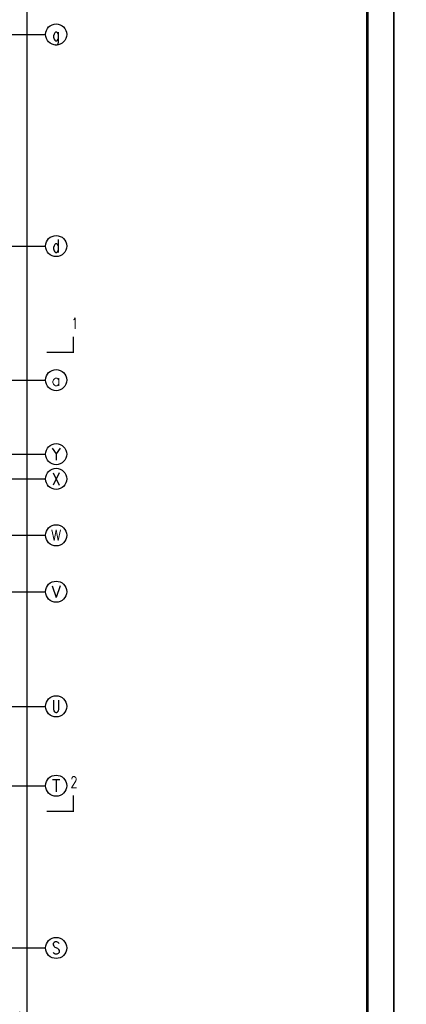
# Model space of a CAD drawing. Extents: x 1779708 to 7299578, y -1121471 to 88434.
# Tile 233 of 256: x 4405205 to 4427097, y -990738 to -934906. Entities that reach past the tile are written whole.
import ezdxf
from ezdxf.enums import TextEntityAlignment as Align

# ---------------------------------------------------------------- set-up
doc = ezdxf.new("R2010")
doc.units = 0
doc.header["$LTSCALE"] = 1000
doc.header["$MEASUREMENT"] = 0
doc.layers.get('0').update_dxf_attribs({"linetype": 'CONTINUOUS'})
doc.layers.get('Defpoints').update_dxf_attribs({"linetype": 'CONTINUOUS'})
for name, color, linetype in [('AXIS', 3, 'CONTINUOUS'), ('AXIS_TEXT', 7, 'CONTINUOUS'), ('DIM_SYMB', 3, 'CONTINUOUS'), ('PUB_TEXT', 7, 'CONTINUOUS'), ('PUB_TITLE', 4, 'CONTINUOUS'), ('修改', 6, 'CONTINUOUS'), ('室外构件', 4, 'CONTINUOUS')]:
    doc.layers.add(name, color=color, linetype=linetype)
doc.styles.add('_TCH_AXIS', font='COMPLEX', dxfattribs={"bigfont": 'GBCBIG'})
doc.styles.add('_TCH_DIM_T3', font='SIMPLEX.shx', dxfattribs={"width": 0.494118, "bigfont": 'GBCBIG.shx'})
doc.styles.add('_TCH_LABEL', font='COMPLEX', dxfattribs={"bigfont": 'GBCBIG'})
doc.styles.add('COMPLEX', font='COMPLEX')
doc.dimstyles.new('_TCH_ARCH&&150', dxfattribs={"dimtxt": 446.25, "dimasz": 150, "dimexe": 375, "dimexo": 450, "dimgap": 189.375, "dimtad": 1, "dimdec": 0, "dimzin": 0, "dimdsep": 46, "dimtxsty": '_TCH_DIM_T3', "dimblk": 'ARCHTICK', "dimcen": 0.09, "dimdle": 225, "dimclrt": 7, "dimazin": 2, "dimtfac": 1, "dimtdec": 0, "dimtix": 1, "dimtmove": 2, "dimatfit": 3, "dimfxl": 250, "dimtolj": 1, "dimtzin": 0, "dimarcsym": 0})

# ---------------------------------------------------------------- blocks, each defined once
blk = doc.blocks.new('_AXISO')
blk.add_circle((0, 0), 0.5)
at = {"layer": 'AXIS_TEXT', "style": 'COMPLEX', "width": 1.041667}
blk.add_attdef('A', text='', height=0.56, dxfattribs=at).set_placement((-0.25, -0.28), (0.25, -0.28), align=Align.FIT)
blk = doc.blocks.new('_ArchTick')
at = {"color": 0, "linetype": 'ByBlock', "const_width": 0.4}
blk.add_lwpolyline([(-0.5, -0.5), (0.5, 0.5)], dxfattribs=at)
blk = doc.blocks.new('*D6864')
at = {"layer": 'AXIS', "color": 0, "lineweight": -2, "transparency": 16777216}
for p, q in [((91750, 8975), (91750, 147425)), ((87250, 147200), (92125, 147200)), ((87250, 9200), (92125, 9200))]:
    blk.add_line(p, q, dxfattribs=at)
at = {"layer": 'Defpoints', "color": 0, "transparency": 16777216}
for p in [(86800, 147200), (91750, 147200), (86800, 9200)]:
    blk.add_point(p, dxfattribs=at)
at = {"layer": 'AXIS', "color": 0, "lineweight": -2, "transparency": 16777216, "xscale": 150, "yscale": 150, "zscale": 150}
for p, rotation in [((91750, 147200), 90), ((91750, 9200), 270)]:
    blk.add_blockref('_ArchTick', p, dxfattribs=dict(at, rotation=rotation))
at = {"layer": 'AXIS', "color": 7, "transparency": 16777216, "insert": (91338, 78200), "char_height": 446.2, "attachment_point": 5, "rotation": 90, "style": '_TCH_DIM_T3'}
blk.add_mtext('\\A1;138000', dxfattribs=at)
blk = doc.blocks.new('A$C36B43F05')
at = {"layer": 'PUB_TITLE'}
blk.add_lwpolyline([(0, 0), (126150, 0), (126150, 178350), (0, 178350)], close=True, dxfattribs=at)
at = {"layer": 'PUB_TITLE', "const_width": 150}
blk.add_lwpolyline([(1500, 1500), (124650, 1500), (124650, 174600), (1500, 174600)], close=True, dxfattribs=at)
blk = doc.blocks.new('A$C159220C3')
at = {"layer": 'AXIS'}
for p, q in [((86800, 134300), (92800, 134300)), ((86800, 122300), (92800, 122300)), ((86800, 114700), (92800, 114700)), ((86800, 110500), (92800, 110500)), ((86800, 109100), (92800, 109100)), ((86800, 105900), (92800, 105900)), ((86800, 102700), (92800, 102700)), ((86800, 96200), (92800, 96200)), ((86800, 91700), (92800, 91700)), ((86800, 82500), (92800, 82500))]:
    blk.add_line(p, q, dxfattribs=at)
ref = blk.add_blockref('_AXISO', (93400, 134300), dxfattribs=dict(at, xscale=1200, yscale=1200, zscale=1200))
ref.add_attrib('A', 'g', dxfattribs={"layer": 'AXIS_TEXT', "height": 729.3, "style": '_TCH_AXIS', "width": 0.857143}).set_placement((93191.6, 133935.3), (93608.4, 133935.3), align=Align.FIT)
ref = blk.add_blockref('_AXISO', (93400, 122300), dxfattribs=dict(at, xscale=1200, yscale=1200, zscale=1200))
ref.add_attrib('A', 'd', dxfattribs={"layer": 'AXIS_TEXT', "height": 729.3, "style": '_TCH_AXIS', "width": 0.75}).set_placement((93191.6, 121935.3), (93608.4, 121935.3), align=Align.FIT)
ref = blk.add_blockref('_AXISO', (93400, 114700), dxfattribs=dict(at, xscale=1200, yscale=1200, zscale=1200))
ref.add_attrib('A', 'a', dxfattribs={"layer": 'AXIS_TEXT', "height": 637.8, "style": '_TCH_AXIS', "width": 1.2}).set_placement((93126.7, 114381.1), (93673.3, 114381.1), align=Align.FIT)
ref = blk.add_blockref('_AXISO', (93400, 110500), dxfattribs=dict(at, xscale=1200, yscale=1200, zscale=1200))
ref.add_attrib('A', 'Y', dxfattribs={"layer": 'AXIS_TEXT', "height": 668.2, "style": '_TCH_AXIS', "width": 0.842105}).set_placement((93145.5, 110165.9), (93654.5, 110165.9), align=Align.FIT)
ref = blk.add_blockref('_AXISO', (93400, 109100), dxfattribs=dict(at, xscale=1200, yscale=1200, zscale=1200))
ref.add_attrib('A', 'X', dxfattribs={"layer": 'AXIS_TEXT', "height": 698.9, "style": '_TCH_AXIS', "width": 0.777778}).set_placement((93167, 108750.5), (93633, 108750.5), align=Align.FIT)
ref = blk.add_blockref('_AXISO', (93400, 105900), dxfattribs=dict(at, xscale=1200, yscale=1200, zscale=1200))
ref.add_attrib('A', 'W', dxfattribs={"layer": 'AXIS_TEXT', "height": 608.3, "style": '_TCH_AXIS', "width": 0.909091}).set_placement((93110.3, 105595.9), (93689.7, 105595.9), align=Align.FIT)
ref = blk.add_blockref('_AXISO', (93400, 102700), dxfattribs=dict(at, xscale=1200, yscale=1200, zscale=1200))
ref.add_attrib('A', 'V', dxfattribs={"layer": 'AXIS_TEXT', "height": 668.2, "style": '_TCH_AXIS', "width": 0.888889}).set_placement((93145.5, 102365.9), (93654.5, 102365.9), align=Align.FIT)
ref = blk.add_blockref('_AXISO', (93400, 96200), dxfattribs=dict(at, xscale=1200, yscale=1200, zscale=1200))
ref.add_attrib('A', 'U', dxfattribs={"layer": 'AXIS_TEXT', "height": 698.9, "style": '_TCH_AXIS', "width": 0.7}).set_placement((93167, 95850.5), (93633, 95850.5), align=Align.FIT)
ref = blk.add_blockref('_AXISO', (93400, 91700), dxfattribs=dict(at, xscale=1200, yscale=1200, zscale=1200))
ref.add_attrib('A', 'T', dxfattribs={"layer": 'AXIS_TEXT', "height": 698.9, "style": '_TCH_AXIS', "width": 0.933333}).set_placement((93167, 91350.5), (93633, 91350.5), align=Align.FIT)
ref = blk.add_blockref('_AXISO', (93400, 82500), dxfattribs=dict(at, xscale=1200, yscale=1200, zscale=1200))
ref.add_attrib('A', 'S', dxfattribs={"layer": 'AXIS_TEXT', "height": 698.9, "style": '_TCH_AXIS'}).set_placement((93167, 82150.5), (93633, 82150.5), align=Align.FIT)
dim = blk.add_aligned_dim(p1=(86800, 9200), p2=(86800, 147200), distance=-4950, dimstyle='_TCH_ARCH&&150', dxfattribs=at)
dim.commit()
dim.dimension.update_dxf_attribs({"geometry": '*D6864', "text_midpoint": (91337.5, 78200)})

msp = doc.modelspace()

# ---------------------------------------------------------------- linework, layer by layer
at = {"layer": 'DIM_SYMB', "const_width": 75}
for points in [[(4406734.3, -953775.6), (4408234.3, -953775.6), (4408234.3, -952875.6)], [(4406734.3, -979793.1), (4408234.3, -979793.1), (4408234.3, -978893.1)]]:
    msp.add_lwpolyline(points, dxfattribs=at)

# ---------------------------------------------------------------- block references
at = {"layer": '修改'}
for p in [(4300234.8, -1084792.1), (4426384.8, -1084792.1)]:
    msp.add_blockref('A$C36B43F05', p, dxfattribs=at)
at = {"layer": '室外构件'}
msp.add_blockref('A$C159220C3', (4313867.1, -1070043.3), dxfattribs=at)

# ---------------------------------------------------------------- texts
at = {"layer": 'PUB_TEXT', "color": 7, "style": '_TCH_LABEL', "width": 0.705882}
for s, p in [('1', (4408137.8, -952444.3)), ('2', (4408084.3, -978461.8))]:
    msp.add_text(s, height=637.5, dxfattribs=at).set_placement(p)

doc.saveas('drawing.dxf')
